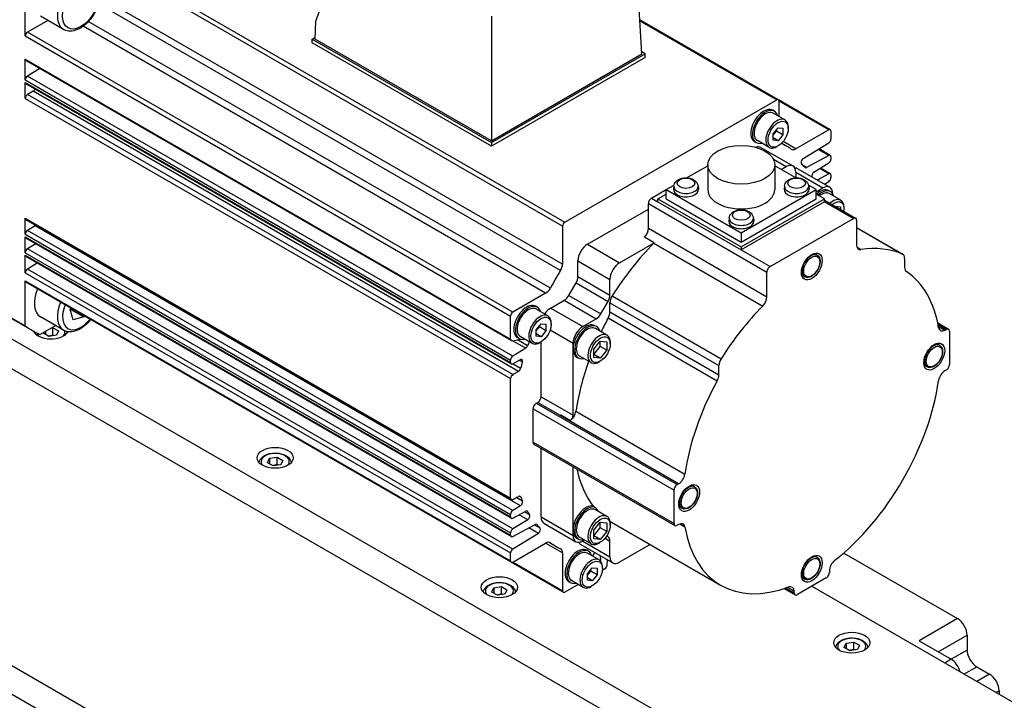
# Model space of a CAD drawing. Extents: x 47048 to 48733, y -1583 to -395.
# Tile 13 of 22: x 48180 to 48289, y -623 to -548. Entities that reach past the tile are written whole.
import ezdxf

# ---------------------------------------------------------------- set-up
doc = ezdxf.new("R2010")
doc.units = 0
doc.header["$LTSCALE"] = 25.4
doc.layers.get('0').update_dxf_attribs({"linetype": 'CONTINUOUS'})

msp = doc.modelspace()

# ---------------------------------------------------------------- linework, layer by layer
for p, q in [((48249.1330069, -551.8827424), (48248.3292011, -538.5933015)), ((48240.3658666, -570.9048404), (48186.8025279, -539.9800324)), ((48187.0485392, -539.5539283), (48240.6118779, -570.4787363)), ((48213.1298236, -548.2559423), (48215.0827859, -543.045916)), ((48181.0739789, -549.9021703), (48181.0739792, -544.9033734)), ((48240.1377242, -575.8128905), (48189.1478311, -546.373862)), ((48240.3658666, -575.0826534), (48189.3140274, -545.6078604)), ((48183.5525282, -548.1871098), (48181.3199902, -549.4760662)), ((48185.2972332, -549.1944157), (48182.7516487, -547.7247218)), ((48239.0197538, -577.749272), (48188.0298606, -548.3102434)), ((48213.0705611, -550.2497493), (48213.1298236, -548.2559423)), ((48232.5159975, -547.7230588), (48232.5159975, -561.4765773)), ((48264.1920526, -556.9479181), (48248.9055555, -548.1222548)), ((48248.91293, -548.2441779), (48264.0180964, -556.9651497)), ((48234.8833289, -580.4008742), (48181.3199902, -549.4760662)), ((48238.5014211, -578.3119677), (48187.4495818, -548.8371745)), ((48181.0739789, -549.9021703), (48234.6373176, -580.8269783)), ((48212.7170077, -550.2497493), (48213.0767342, -550.042061)), ((48212.7170077, -550.6579976), (48212.7170077, -550.2497493)), ((48212.7170077, -550.2497493), (48232.5159975, -561.6807014)), ((48232.5159975, -562.0889497), (48212.7170077, -550.6579976)), ((48232.5159975, -561.4765773), (48213.0705611, -550.2497493)), ((48232.5159975, -561.6807014), (48249.4865603, -551.8827424)), ((48232.5159975, -561.4765773), (48249.1330069, -551.8827424)), ((48249.4865603, -551.8827424), (48249.1202138, -551.6712322)), ((48249.4865603, -552.2909907), (48249.4865603, -551.8827424)), ((48181.0739789, -552.4627939), (48234.6373176, -583.3876019)), ((48181.0739789, -554.7621844), (48181.0739789, -552.4627939)), ((48234.7093726, -583.5468683), (48181.146034, -552.6220603)), ((48249.4865603, -552.2909907), (48232.5159975, -562.0889497)), ((48182.6701001, -553.5019803), (48181.3114046, -554.3412103)), ((48181.0739789, -554.7621844), (48234.6373176, -585.6869924)), ((48181.0739789, -556.8009982), (48181.0739789, -555.025166)), ((48181.0739789, -555.025166), (48234.6373176, -585.949974)), ((48234.7093726, -586.1092404), (48181.146034, -555.1844324)), ((48234.8747432, -585.2660183), (48181.3114046, -554.3412103)), ((48181.9420433, -556.0157516), (48181.3199902, -556.3748941)), ((48234.8833289, -587.2997021), (48181.3199902, -556.3748941)), ((48235.505382, -586.9405596), (48181.9420433, -556.0157516)), ((48181.0739789, -556.8009982), (48234.6373176, -587.7258062)), ((48240.6118779, -570.4787363), (48264.0180964, -556.9651497)), ((48269.9206016, -560.2552973), (48264.1920526, -556.9479181)), ((48264.2641077, -558.8020857), (48264.2641077, -557.1071844)), ((48269.7466454, -560.272529), (48264.2641077, -557.1071844)), ((48263.7448124, -558.2135954), (48263.5680357, -558.1115333)), ((48264.9102823, -559.1751548), (48263.6198124, -558.4301017)), ((48263.6286959, -560.7147756), (48264.159026, -560.055036)), ((48263.6286959, -560.841088), (48263.9822493, -560.4012616)), ((48263.6286959, -561.4218824), (48263.6286959, -560.7147756)), ((48263.9822493, -560.4012616), (48263.9822493, -560.2749492)), ((48264.6893561, -560.8095099), (48263.9822493, -560.4012616)), ((48264.159026, -560.055036), (48264.6893561, -560.1024031)), ((48264.6893561, -560.1024031), (48264.6893561, -560.8095099)), ((48265.2727192, -560.1191517), (48265.2727192, -559.9762648)), ((48269.7466454, -560.272529), (48266.1285531, -562.3614356)), ((48269.9926567, -560.4145637), (48269.9926567, -561.2765187)), ((48232.5159975, -561.6807014), (48232.5159975, -562.0889497)), ((48261.7448124, -561.677697), (48261.5680357, -561.5756349)), ((48263.1602823, -562.2062438), (48261.8698124, -561.4611906)), ((48264.159026, -561.4692495), (48263.6286959, -561.1630633)), ((48264.159026, -561.4692495), (48263.6286959, -561.4218824)), ((48264.6893561, -560.8095099), (48264.159026, -561.4692495)), ((48265.0634961, -562.0532923), (48264.5397045, -561.7508812)), ((48266.1285531, -562.3614356), (48264.7205388, -561.5485181)), ((48266.9283154, -563.443603), (48269.755231, -561.6974928)), ((48262.2573756, -562.2187806), (48265.7929095, -564.2600221)), ((48264.159026, -562.0481249), (48264.0352823, -562.1195683)), ((48269.755231, -563.0986923), (48268.5827023, -562.4217325)), ((48269.9206016, -563.0862444), (48268.6730139, -562.3659494)), ((48263.641759, -563.5253607), (48265.0429095, -564.3343153)), ((48269.755231, -563.0986923), (48267.2946439, -564.4200946)), ((48268.1002838, -564.9516833), (48269.755231, -563.9294665)), ((48269.9926567, -563.2455108), (48269.9926567, -563.5084924)), ((48254.0611526, -565.5715319), (48256.393162, -564.2251457)), ((48256.393162, -564.1301912), (48256.393162, -566.8654547)), ((48263.793162, -564.1301912), (48263.793162, -566.8654547)), ((48266.1251714, -565.5715319), (48263.793162, -564.2251457)), ((48264.5125794, -564.6405015), (48265.0429095, -564.3343153)), ((48266.1035697, -564.9466877), (48269.1087735, -566.681743)), ((48266.1035697, -564.9466877), (48266.1035697, -565.5590602)), ((48266.3232396, -564.5662083), (48269.8587735, -566.6074497)), ((48267.2946439, -564.4200946), (48266.923705, -564.2059329)), ((48269.755231, -565.1277593), (48268.7524953, -564.5488296)), ((48269.9206016, -565.1153115), (48268.842807, -564.4930465)), ((48269.755231, -565.1277593), (48268.4810576, -565.8120251)), ((48269.26224, -566.263041), (48269.755231, -565.9585336)), ((48269.9926567, -565.2745779), (48269.9926567, -565.5375595)), ((48250.1936671, -567.8044258), (48251.8200127, -566.8654547)), ((48251.8200127, -566.8654547), (48252.6724066, -566.3733249)), ((48251.8200127, -567.8860754), (48251.8200127, -566.8654547)), ((48251.8200127, -566.8654547), (48260.093162, -571.6419597)), ((48252.6554555, -566.4717795), (48252.6184642, -566.8163437)), ((48255.3262055, -566.4717795), (48255.3631968, -566.8163437)), ((48260.093162, -571.6419597), (48268.3663114, -566.8654547)), ((48264.8601186, -566.4717795), (48264.8231272, -566.8163437)), ((48268.3663114, -566.8654547), (48267.5139175, -566.3733249)), ((48267.5308685, -566.4717795), (48267.5678599, -566.8163437)), ((48268.3663114, -567.1104037), (48269.1087735, -566.681743)), ((48268.3663114, -567.8860754), (48268.3663114, -566.8654547)), ((48269.9319968, -567.0929957), (48269.7552201, -566.9909336)), ((48250.1936671, -567.8044258), (48250.9007739, -568.2126741)), ((48250.9007739, -567.8860754), (48251.8200127, -567.3553526)), ((48250.9007739, -568.2126741), (48250.9007739, -567.8860754)), ((48250.9007739, -567.8860754), (48260.093162, -573.1933032)), ((48250.9007739, -568.2126741), (48260.093162, -573.5199018)), ((48251.8200127, -567.8860754), (48260.093162, -572.6625804)), ((48260.093162, -573.1933032), (48269.2855502, -567.8860754)), ((48260.093162, -572.6625804), (48268.3663114, -567.8860754)), ((48269.2855502, -568.2126741), (48260.093162, -573.5199018)), ((48269.2855502, -567.8860754), (48268.3663114, -567.3553526)), ((48269.2855502, -568.2126741), (48269.2855502, -567.8860754)), ((48269.2855502, -568.0435721), (48272.7175307, -570.025027)), ((48269.2855502, -568.2126741), (48272.4675307, -570.0497914)), ((48271.079789, -568.044349), (48269.8069968, -567.309502)), ((48270.1694336, -567.2941154), (48270.1694336, -567.3200426)), ((48243.1225993, -572.9075294), (48249.8401137, -569.0291706)), ((48249.8401137, -571.141099), (48249.8401137, -568.4167982)), ((48249.8401137, -568.4167982), (48262.9215891, -575.9693916)), ((48270.4338877, -568.7065651), (48271.0533171, -568.7618903)), ((48271.0533171, -568.7618903), (48271.0533171, -569.0641928)), ((48271.4422259, -569.0087582), (48271.4422259, -568.8454589)), ((48181.0739789, -570.0305154), (48234.6373176, -600.9553234)), ((48181.0739789, -571.8063476), (48181.0739789, -570.0305154)), ((48234.7093726, -601.1145898), (48181.146034, -570.1897818)), ((48258.757787, -569.9949623), (48258.7207957, -570.3395264)), ((48261.428537, -569.9949623), (48261.4655283, -570.3395264)), ((48263.2751425, -575.3570191), (48272.4675307, -570.0497914)), ((48272.8210841, -570.2539155), (48272.8210841, -572.9782163)), ((48182.1542372, -570.8647783), (48181.3114046, -571.3853735)), ((48234.8747432, -602.3101815), (48181.3114046, -571.3853735)), ((48235.7175759, -601.7895863), (48182.1542372, -570.8647783)), ((48240.3658666, -570.9048404), (48240.3658666, -575.0826534)), ((48249.8401137, -571.141099), (48262.9215891, -578.6936924)), ((48272.8210841, -571.064549), (48277.9172782, -574.0068381)), ((48272.8210841, -571.0675256), (48277.8801117, -573.9883565)), ((48181.0739789, -571.8063476), (48234.6373176, -602.7311556)), ((48181.0739789, -572.0693292), (48234.6373176, -602.9941372)), ((48181.0739789, -573.8354147), (48181.0739789, -572.0693292)), ((48234.7093726, -603.1534036), (48181.146034, -572.2285956)), ((48250.481462, -572.7413709), (48249.4208019, -572.1289985)), ((48260.093162, -571.6419597), (48260.093162, -572.6625804)), ((48182.2238286, -572.8508606), (48181.3114046, -573.4144406)), ((48234.8747432, -604.3392486), (48181.3114046, -573.4144406)), ((48243.1225993, -572.9075294), (48246.6581332, -574.9487708)), ((48246.6581332, -574.9487708), (48250.481462, -572.7413709)), ((48250.4436938, -572.7811177), (48262.4645091, -579.7213386)), ((48260.093162, -573.1933032), (48260.093162, -573.5199018)), ((48260.093162, -573.5199018), (48263.2751425, -575.3570191)), ((48272.8667631, -573.2405495), (48273.2781641, -573.4780719)), ((48181.0739789, -573.8354147), (48234.6373176, -604.7602227)), ((48181.0739789, -574.0983963), (48234.6373176, -605.0232043)), ((48181.0739789, -576.0673884), (48181.0739789, -574.0983963)), ((48234.7093726, -605.1824707), (48181.146034, -574.2576627)), ((48242.0619391, -576.4803441), (48242.0619391, -574.7446467)), ((48242.0619391, -574.7446467), (48245.597473, -576.7858882)), ((48268.4704483, -574.1152032), (48268.1258239, -573.9162342)), ((48278.1243849, -574.4646152), (48278.1243849, -575.4768446)), ((48182.3936216, -574.9779577), (48181.3114046, -575.6464143)), ((48234.8747432, -606.5712223), (48181.3114046, -575.6464143)), ((48181.0739789, -576.0673884), (48234.6373176, -606.9921964)), ((48181.0739789, -576.9293434), (48234.6373176, -607.8541514)), ((48181.0739792, -581.9281399), (48181.0739789, -576.9293434)), ((48242.0619391, -576.4803441), (48245.597473, -578.5215855)), ((48245.597473, -578.5215855), (48245.597473, -576.7858882)), ((48262.9215891, -578.6936924), (48262.9215891, -575.9693916)), ((48267.0954483, -576.496773), (48266.7508239, -576.2978041)), ((48234.7093726, -608.0134178), (48181.146034, -577.0886098)), ((48241.0598933, -578.5541423), (48241.8548323, -577.1772675)), ((48241.8548323, -577.1772675), (48245.3903662, -579.2185089)), ((48238.5014211, -578.3119677), (48234.8833289, -580.4008742)), ((48239.0567353, -579.9498124), (48240.5598933, -579.0819637)), ((48240.5598933, -579.0819637), (48244.0954272, -581.1232052)), ((48241.0598933, -578.5541423), (48244.5954272, -580.5953837)), ((48245.8417463, -578.6052735), (48257.8625615, -585.5454945)), ((48177.5384453, -579.8868984), (48181.0739792, -581.9281399)), ((48186.0197363, -580.0692822), (48186.091442, -579.9438424)), ((48186.345521, -581.2444533), (48186.0197363, -580.0692822)), ((48186.116647, -580.0994474), (48187.5308605, -580.915944)), ((48237.5818615, -579.8507548), (48237.4050848, -579.7486927)), ((48238.7473314, -580.8123142), (48237.4568615, -580.0672611)), ((48239.0567353, -579.9498124), (48242.5922692, -581.9910539)), ((48244.5954272, -580.5953837), (48245.3903662, -579.2185089)), ((48245.597473, -580.3758241), (48245.597473, -579.3635947)), ((48245.597473, -579.3635947), (48257.6182883, -586.3038156)), ((48178.3411148, -580.3966653), (48181.8766487, -582.4379068)), ((48185.2972332, -582.3920561), (48182.7516487, -580.9223623)), ((48187.5308605, -580.915944), (48186.345521, -581.2444533)), ((48187.5914835, -580.8098918), (48187.5308605, -580.915944)), ((48234.6373176, -583.3876019), (48234.6373176, -580.8269783)), ((48242.5922692, -581.9910539), (48244.0954272, -581.1232052)), ((48245.4091903, -581.0392922), (48257.4300056, -587.9795131)), ((48245.597473, -580.3758241), (48257.6182883, -587.316045)), ((48307.9996464, -657.5169876), (48177.1848919, -581.9910539)), ((48184.4293183, -581.8909653), (48182.7194546, -582.8781555)), ((48183.9971407, -582.1404831), (48184.1265502, -582.1204634)), ((48184.1265502, -582.93696), (48184.1265502, -582.1204634)), ((48184.1265502, -582.1204634), (48184.7389226, -582.4740168)), ((48237.465745, -582.351935), (48237.9960751, -581.6921954)), ((48237.465745, -582.4782474), (48237.8192984, -582.038421)), ((48237.465745, -583.0590418), (48237.465745, -582.351935)), ((48237.8192984, -582.038421), (48237.8192984, -581.9121086)), ((48238.5264052, -582.4466693), (48237.8192984, -582.038421)), ((48237.9960751, -581.6921954), (48238.5264052, -581.7395625)), ((48238.5264052, -582.4466693), (48237.9960751, -583.1064089)), ((48238.5264052, -581.7395625), (48238.5264052, -582.4466693)), ((48239.0027546, -582.3681364), (48241.531609, -583.8281712)), ((48239.1097683, -581.7563111), (48239.1097683, -581.6134242)), ((48244.1225993, -581.9940583), (48243.9458226, -581.8919962)), ((48245.2703915, -582.9454116), (48243.9975993, -582.2105646)), ((48281.773859, -581.581549), (48282.970579, -582.2724757)), ((48281.8131457, -581.7733332), (48282.720579, -582.2972401)), ((48281.8498129, -581.9663792), (48282.5717299, -582.3831782)), ((48282.5717299, -582.3831782), (48282.720579, -582.2972401)), ((48183.06589, -582.7328358), (48183.1005652, -582.6581212)), ((48183.6782625, -583.0863892), (48183.06589, -582.7328358)), ((48183.2900339, -582.5487314), (48183.2900339, -582.8622453)), ((48184.5147788, -582.9569797), (48183.6782625, -583.0863892)), ((48184.7389226, -582.4740168), (48184.5147788, -582.9569797)), ((48234.7991881, -583.5610839), (48235.8273462, -583.3995873)), ((48235.5818615, -583.3148564), (48235.4050848, -583.2127943)), ((48236.513498, -584.1058168), (48235.4051384, -583.465905)), ((48236.9973314, -583.8434032), (48235.7068615, -583.09835)), ((48237.9960751, -583.1064089), (48237.465745, -582.8002227)), ((48237.9960751, -583.1064089), (48237.465745, -583.0590418)), ((48283.0741324, -582.5013642), (48283.0741324, -586.1755988)), ((48236.3021962, -584.3843187), (48234.859817, -583.5515607)), ((48236.3021962, -584.3843187), (48234.8747432, -585.2660183)), ((48237.9960751, -583.6852843), (48237.8723314, -583.7567277)), ((48237.9960751, -589.7477714), (48237.9960751, -583.6852843)), ((48241.531609, -584.4405436), (48241.531609, -583.8281712)), ((48241.531609, -591.7890128), (48241.531609, -584.4405436)), ((48243.829706, -584.4794494), (48244.5368128, -583.5997966)), ((48243.829706, -585.0771664), (48244.5368128, -584.1975136)), ((48243.829706, -585.4222585), (48243.829706, -584.4794494)), ((48244.5368128, -584.1975136), (48244.5368128, -583.5997966)), ((48244.5368128, -583.5997966), (48245.2439196, -583.6629529)), ((48245.2439196, -584.6057619), (48244.5368128, -584.1975136)), ((48245.2439196, -584.6057619), (48244.5368128, -585.4854147)), ((48245.2439196, -583.6629529), (48245.2439196, -584.6057619)), ((48245.6328283, -583.9098208), (48245.6328283, -583.7465215)), ((48281.9938654, -584.0662553), (48281.6492411, -583.8672863)), ((48177.1848919, -585.2570402), (48307.9996464, -660.7829739)), ((48234.6373176, -585.949974), (48234.6373176, -585.6869924)), ((48234.8747432, -586.0967926), (48235.7175759, -585.6441685)), ((48235.9369157, -585.9083342), (48235.5941618, -585.7104452)), ((48242.1225993, -585.4581599), (48241.9458226, -585.3560978)), ((48243.5203915, -585.9765005), (48242.2475993, -585.2416535)), ((48244.5368128, -585.4854147), (48243.829706, -585.0771664)), ((48244.5368128, -585.4854147), (48243.829706, -585.4222585)), ((48235.7361021, -586.6218727), (48234.8483388, -586.1093223)), ((48244.5368128, -585.8081754), (48244.3953915, -585.889825)), ((48257.6182883, -587.316045), (48257.6182883, -586.3038156)), ((48280.6188654, -586.4478251), (48280.2742411, -586.2488561)), ((48282.720579, -586.7879713), (48282.5717299, -586.8739094)), ((48234.6373176, -600.9553234), (48234.6373176, -587.7258062)), ((48235.505382, -586.9405596), (48234.8833289, -587.2997021)), ((48237.9960751, -589.7477714), (48241.531609, -591.7890128)), ((48237.1121916, -594.7488129), (48237.1121916, -591.0745783)), ((48237.1121916, -591.0745783), (48252.6685408, -600.0560407)), ((48237.465745, -590.4622059), (48237.6425217, -590.3601438)), ((48237.465745, -590.4622059), (48253.0220942, -599.4436683)), ((48237.6425217, -590.3601438), (48240.1168645, -591.7887063)), ((48253.1709433, -599.3577302), (48240.0894679, -591.8051368)), ((48240.1842986, -591.7430103), (48241.2449587, -592.3553828)), ((48241.8460047, -591.3441883), (48253.8668199, -598.2844093)), ((48237.1121916, -594.7488129), (48252.6685408, -603.7302753)), ((48237.215745, -594.9777015), (48252.7720942, -603.9591639)), ((48237.9960751, -603.0158408), (48237.9960751, -595.4282253)), ((48207.8146274, -597.021526), (48208.0387712, -596.5385631)), ((48208.0387712, -596.5385631), (48208.8752875, -596.4091535)), ((48208.0387712, -596.5385631), (48208.0387712, -597.1509355)), ((48208.8752875, -597.2256501), (48208.8752875, -596.4091535)), ((48208.8752875, -596.4091535), (48209.48766, -596.7627069)), ((48208.4269998, -597.3750794), (48207.8146274, -597.021526)), ((48209.2635161, -597.2456699), (48208.4269998, -597.3750794)), ((48209.48766, -596.7627069), (48209.2635161, -597.2456699)), ((48241.531609, -604.4447098), (48241.531609, -597.4694667)), ((48253.0220942, -599.4436683), (48253.1709433, -599.3577302)), ((48254.9470311, -599.6817524), (48254.6024067, -599.4827834)), ((48234.8833289, -601.0973581), (48235.505382, -600.7382156)), ((48235.9369224, -601.2721641), (48235.2587392, -600.8806148)), ((48235.7361021, -600.7904899), (48235.5907624, -600.706578)), ((48252.6685408, -603.7302753), (48252.6685408, -600.0560407)), ((48235.7175759, -601.7895863), (48234.8747432, -602.3101815)), ((48243.7606427, -601.8230766), (48243.9374194, -601.9251387)), ((48253.5720311, -602.0633222), (48253.2274067, -601.8643533)), ((48234.6373176, -602.9941372), (48234.6373176, -602.7311556)), ((48234.8747432, -603.1409558), (48236.3021962, -602.3743747)), ((48236.5296905, -603.3170318), (48235.5741545, -602.7653529)), ((48236.7379008, -602.7786565), (48236.1651442, -602.4479753)), ((48236.5135118, -602.4089101), (48236.4039056, -602.345629)), ((48237.9960751, -603.0158408), (48241.531609, -605.0570823)), ((48245.2703915, -602.9495778), (48243.9975993, -602.2147309)), ((48236.5296905, -603.3170318), (48234.8747432, -604.3392486)), ((48234.8747432, -605.1700229), (48237.3353304, -603.8486205)), ((48237.8937661, -604.2660105), (48237.2501017, -603.8943907)), ((48237.5324658, -603.8629214), (48237.4616535, -603.8220379)), ((48238.3067353, -603.7025065), (48241.8422692, -605.7437479)), ((48243.829706, -604.4836157), (48244.5368128, -603.6039629)), ((48244.5368128, -604.2016798), (48244.5368128, -603.6039629)), ((48244.5368128, -603.6039629), (48245.2439196, -603.6671191)), ((48245.2439196, -603.6671191), (48245.2439196, -604.6099281)), ((48245.6328283, -603.9139871), (48245.6328283, -603.7506877)), ((48245.7880213, -603.6043601), (48257.8088366, -610.544581)), ((48253.1709433, -603.8484614), (48253.0220942, -603.9343995)), ((48253.2964652, -603.7889588), (48253.8668199, -604.1182532)), ((48234.6373176, -605.0232043), (48234.6373176, -604.7602227)), ((48237.7016588, -604.8251121), (48234.8747432, -606.5712223)), ((48237.7016588, -604.8251121), (48236.6488559, -604.217276)), ((48241.531609, -605.0570823), (48241.531609, -604.4447098)), ((48243.5203915, -605.9806667), (48242.2475993, -605.2458198)), ((48243.829706, -605.0813327), (48244.5368128, -604.2016798)), ((48243.829706, -605.4264247), (48243.829706, -604.4836157)), ((48244.5368128, -605.4895809), (48243.829706, -605.0813327)), ((48245.2439196, -604.6099281), (48244.5368128, -604.2016798)), ((48245.2439196, -604.6099281), (48244.5368128, -605.4895809)), ((48245.3903662, -605.2110355), (48245.234002, -605.1207585)), ((48234.8833289, -607.9961861), (48238.5014211, -605.9072795)), ((48240.3658666, -606.9837176), (48238.5014211, -605.9072795)), ((48239.5664782, -606.2154228), (48238.8738942, -605.8155592)), ((48239.0197541, -605.8714563), (48238.9761679, -605.8462918)), ((48242.1225993, -605.4623261), (48241.9458226, -605.3602641)), ((48242.3725993, -606.0499342), (48245.9081332, -608.0911756)), ((48242.7868128, -605.5571349), (48242.5922692, -605.6694547)), ((48242.5922692, -605.6694547), (48245.597473, -607.4045099)), ((48244.5368128, -605.4895809), (48243.829706, -605.4264247)), ((48244.5368128, -605.8123416), (48244.3953915, -605.8939913)), ((48245.059033, -605.3579441), (48245.597473, -605.6688126)), ((48245.597473, -607.4045099), (48245.597473, -605.6688126)), ((48250.0444336, -606.0618009), (48246.6581332, -608.0168824)), ((48234.6373176, -607.8541514), (48234.6373176, -606.9921964)), ((48240.3658666, -606.9837176), (48240.3658666, -611.1615307)), ((48243.2387158, -606.7951419), (48243.0619391, -606.6930799)), ((48244.4041857, -607.7567014), (48243.1137158, -607.0116483)), ((48243.6896325, -607.3441539), (48243.7003719, -607.3038825)), ((48244.530417, -607.2957508), (48244.5481927, -607.873264)), ((48268.4704483, -607.4895009), (48268.1258239, -607.290532)), ((48271.4034876, -606.9943085), (48283.9580159, -614.2426688)), ((48240.4379216, -611.320797), (48234.7093726, -608.0134178)), ((48240.3658666, -611.1615307), (48234.8833289, -607.9961861)), ((48245.2943838, -608.3259638), (48245.3115994, -607.7467667)), ((48243.1225993, -609.2963221), (48243.6529294, -608.6365825)), ((48243.1225993, -609.4226346), (48243.4761527, -608.9828082)), ((48243.1225993, -610.0034289), (48243.1225993, -609.2963221)), ((48243.4761527, -608.9828082), (48243.4761527, -608.8564957)), ((48244.1832594, -609.3910565), (48243.4761527, -608.9828082)), ((48243.6529294, -608.6365825), (48244.1832594, -608.6839497)), ((48244.1832594, -609.3910565), (48243.6529294, -610.0507961)), ((48244.1832594, -608.6839497), (48244.1832594, -609.3910565)), ((48244.7666225, -608.7006983), (48244.7666225, -608.5578114)), ((48245.0485223, -608.7420675), (48244.8207736, -608.8735583)), ((48269.8158803, -608.967689), (48269.8158803, -609.1395652)), ((48232.7875086, -610.8272532), (48233.6240249, -610.6978437)), ((48233.6240249, -611.5143403), (48233.6240249, -610.6978437)), ((48233.6240249, -610.6978437), (48234.2363973, -611.0513971)), ((48242.079706, -610.4561144), (48240.6118779, -611.3035653)), ((48241.2387158, -610.2592435), (48241.0619391, -610.1571815)), ((48242.6541857, -610.7877903), (48241.3637158, -610.0427372)), ((48243.6529294, -610.0507961), (48243.1225993, -609.7446099)), ((48243.6529294, -610.0507961), (48243.1225993, -610.0034289)), ((48243.6529294, -610.6296714), (48243.5291857, -610.7011149)), ((48269.4623269, -609.7519376), (48266.2803463, -611.5890549)), ((48267.0954483, -609.8710708), (48266.7508239, -609.6721018)), ((48267.8713366, -610.6704963), (48324.2984577, -643.2487098)), ((48232.5633647, -611.3102161), (48232.7875086, -610.8272532)), ((48233.1757372, -611.6637695), (48232.5633647, -611.3102161)), ((48232.7875086, -610.8272532), (48232.7875086, -611.4396257)), ((48234.0122535, -611.53436), (48233.1757372, -611.6637695)), ((48234.2363973, -611.0513971), (48234.0122535, -611.53436)), ((48264.8336263, -610.9228927), (48266.0303463, -611.6138193)), ((48265.0193596, -610.8610239), (48265.926793, -611.3849308)), ((48265.926793, -611.2130546), (48265.204876, -610.7962557)), ((48265.926793, -611.3849308), (48265.926793, -611.2130546)), ((48171.1220763, -614.5375663), (48306.5939764, -692.7523043)), ((48283.9580159, -614.2426688), (48279.7153752, -616.6921585)), ((48281.8366955, -617.9169034), (48285.018676, -616.0797861)), ((48285.018676, -616.0797861), (48285.018676, -617.7127793)), ((48271.4542377, -617.4339405), (48271.6783816, -616.9509776)), ((48271.6783816, -616.9509776), (48272.5148979, -616.8215681)), ((48271.6783816, -616.9509776), (48271.6783816, -617.56335)), ((48272.5148979, -617.6380647), (48272.5148979, -616.8215681)), ((48272.5148979, -616.8215681), (48273.1272703, -617.1751215)), ((48273.1272703, -617.1751215), (48272.9031264, -617.6580844)), ((48279.7153752, -616.6921585), (48283.2509091, -618.7334)), ((48272.0666101, -617.7874939), (48271.4542377, -617.4339405)), ((48272.9031264, -617.6580844), (48272.0666101, -617.7874939)), ((48285.018676, -617.7127793), (48283.2509091, -618.7334)), ((48283.2509091, -618.7334), (48282.5438023, -619.1416483)), ((48284.6651227, -620.3663932), (48286.0793362, -619.5498966)), ((48286.0793362, -619.5498966), (48287.4935498, -620.3663932)), ((48287.4935498, -620.3663932), (48286.0793362, -621.1828897)), ((48177.1848919, -621.1828897), (48307.9996464, -696.7088235)), ((48288.2006566, -622.4076346), (48288.55421, -622.2035105)), ((48288.55421, -622.2035105), (48288.55421, -622.6117588))]:
    msp.add_line(p, q)
for centre, major_axis, start_param, end_param in [((48186.9222332, -546.3798331), (1.625, 2.8145826), 0, 3.1415926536), ((48181.3199902, -549.7601356), (-0.1739563, -0.3013011), 3.9269908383, 5.4977871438), ((48181.3199902, -552.3207592), (-0.1739563, -0.3013011), 5.4977871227, 6.2831853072), ((48181.3199902, -554.6201497), (-0.1739563, -0.3013011), 3.9618974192, 5.4977871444), ((48181.3199902, -554.8831313), (-0.1739563, -0.3013011), 5.4977871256, 6.2831853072), ((48181.3199902, -556.6589635), (-0.1739563, -0.3013011), 3.926990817, 5.4977871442), ((48181.9420433, -555.7316822), (-0.1739563, -0.3013011), 0.7853981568, 1.7908044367), ((48264.0180964, -557.2492191), (0.1739563, 0.3013011), 5.4977871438, 7.0685834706), ((48262.5680357, -559.8435841), (-1, -1.7320508), 3.1415926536, 6.2831853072), ((48262.7448124, -559.9456462), (-1, -1.7320508), 2.6362321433, 6.7885458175), ((48262.7448124, -559.9456462), (-0.875, -1.5155445), 3.1415926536, 6.2831853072), ((48264.0352823, -560.6906993), (-0.875, -1.5155445), 2.3561944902, 7.0685834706), ((48269.7466454, -560.5565984), (0.1739563, 0.3013011), 5.4977871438, 7.0685834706), ((48252.3149871, -584.1343575), (12.7485089, 22.0810652), 6.2393241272, 6.3246937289), ((48269.7466454, -561.4185534), (0.1739563, 0.3013011), 3.9618973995, 5.4977871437), ((48261.5073756, -563.5178187), (0.75, 1.2990381), 0, 0.6083099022), ((48266.1285531, -561.5498087), (-0.4970179, -0.8608602), 6.2393244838, 7.0685834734), ((48266.9369011, -563.7225424), (-0.1739563, -0.3013011), 3.9618973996, 6.1144940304), ((48269.7466454, -563.3875455), (0.1739563, 0.3013011), 5.4977871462, 7.0336768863), ((48269.7466454, -563.6505271), (0.1739563, 0.3013011), 3.9618973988, 5.4977871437), ((48265.0429095, -565.5590602), (0.75, 1.2990381), 5.4977871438, 7.0685834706), ((48265.5732396, -565.8652464), (0.75, 1.2990381), 0, 0.3613671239), ((48252.3149871, -584.1343575), (12.5, 21.6506351), 6.0782193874, 6.1144940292), ((48267.3032295, -564.1312413), (-0.1739563, -0.3013011), 6.0782193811, 7.0336768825), ((48268.1088694, -565.2306227), (0.1739563, 0.3013011), 0.8203047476, 2.7197645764), ((48269.7466454, -565.4166126), (0.1739563, 0.3013011), 5.4977871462, 7.0336768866), ((48269.7466454, -565.6795942), (0.1739563, 0.3013011), 3.9618973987, 5.4977871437), ((48253.9908305, -566.8654547), (1.375, 0), 3.079689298, 6.3450886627), ((48253.9908305, -566.5195668), (1.3379377, 0), 3.079689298, 6.3450886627), ((48260.093162, -566.8654547), (3.7, 0), 3.1415926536, 6.2831853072), ((48266.1954935, -566.8654547), (1.375, 0), 3.079689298, 6.3450886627), ((48266.1954935, -566.5195668), (1.3379377, 0), 3.079689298, 6.3450886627), ((48268.7552201, -568.7229844), (1, 1.7320508), 0, 1.0529905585), ((48268.9319968, -568.8250465), (1, 1.7320508), 5.7778247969, 7.3361758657), ((48268.9319968, -568.8250465), (0.875, 1.5155445), 0, 0.9695321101), ((48269.1087735, -567.9064878), (0.75, 1.2990381), 5.4977871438, 7.0685834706), ((48250.1936671, -568.2126741), (0.25, 0.4330127), 0.7853981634, 2.3561944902), ((48270.204789, -569.5598934), (0.875, 1.5155445), 5.4977871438, 7.3444770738), ((48270.3462103, -569.6415431), (0.775, 1.3423394), 5.2955671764, 7.2708034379), ((48181.3199902, -569.8884807), (-0.1739563, -0.3013011), 5.4977871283, 6.2831853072), ((48240.6118779, -570.7628057), (-0.1739563, -0.3013011), 3.9269908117, 5.4977871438), ((48260.093162, -570.3886374), (1.375, 0), 3.079689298, 6.3450886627), ((48260.093162, -570.0427495), (1.3379377, 0), 3.079689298, 6.3450886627), ((48272.4675307, -570.4580397), (0.25, 0.4330127), 5.4977871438, 7.0685834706), ((48181.3199902, -571.6643129), (-0.1739563, -0.3013011), 3.9618974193, 5.4977871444), ((48182.1456515, -570.5858389), (-0.1739563, -0.3013011), 0.8203047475, 1.1032177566), ((48249.1330069, -571.5493473), (0.5, 0.8660254), 4.3461619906, 5.4977871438), ((48181.3199902, -571.9272945), (-0.1739563, -0.3013011), 5.4977871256, 6.2831853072), ((48181.3199902, -573.69338), (-0.1739563, -0.3013011), 3.9618974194, 5.4977871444), ((48243.1225993, -574.1322743), (0.75, 1.2990381), 0.7853981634, 2.3561944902), ((48255.8505213, -586.1755988), (10.8125, 18.7277994), 1.146805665, 1.4989793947), ((48250.1936671, -572.1617197), (0.5, 0.8660254), 4.2883983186, 4.3461619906), ((48273.5281909, -572.569968), (-0.5, -0.8660254), 5.4977871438, 6.7071759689), ((48267.8713366, -593.1158198), (10.8125, 18.7277994), 0.0718169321, 0.4239906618), ((48181.3199902, -573.9563616), (-0.1739563, -0.3013011), 5.4977871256, 6.2831853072), ((48267.7829483, -575.3059881), (-0.6875, -1.1907849), 3.1415926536, 6.2831853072), ((48277.4172782, -574.8728635), (0.5, 0.8660254), 5.4977871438, 6.3550022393), ((48181.3199902, -575.9253537), (-0.1739563, -0.3013011), 3.96189742, 5.4977871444), ((48252.3149871, -584.1343575), (-12.7485089, -22.0810652), 4.6685278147, 4.7562501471), ((48239.6629771, -575.4884668), (-0.4970179, -0.8608602), 1.5269351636, 2.3561944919), ((48246.6581332, -576.1735157), (0.75, 1.2990381), 0.7853981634, 2.3561944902), ((48263.2751425, -575.7652674), (0.25, 0.4330127), 0.7853981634, 2.3561944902), ((48278.8314917, -575.0685963), (-0.5, -0.8660254), 5.4977871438, 6.2447910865), ((48267.8713366, -593.1158198), (10.0625, 17.4287613), 5.6762477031, 6.2447910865), ((48181.3199902, -576.7873087), (-0.1739563, -0.3013011), 5.4977871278, 6.2831853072), ((48241.3548323, -576.8885924), (0.5, 0.8660254), 4.7123889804, 5.4977871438), ((48184.3766487, -578.1077797), (-1.625, -2.8145826), 4.939783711, 6.2831853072), ((48238.5014211, -577.5003408), (-0.4970179, -0.8608602), 0.7853981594, 1.6146574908), ((48240.5598933, -578.2654671), (0.5, 0.8660254), 3.926990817, 4.7123889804), ((48244.8903662, -578.9298338), (0.5, 0.8660254), 4.7123889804, 5.4977871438), ((48246.3045798, -578.9553464), (0.5, 0.8660254), 1.4989793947, 2.3561944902), ((48262.2144824, -579.1019406), (0.5, 0.8660254), 4.2883983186, 5.4977871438), ((48186.9222332, -579.5774736), (-1.625, -2.8145826), 4.939783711, 6.2831853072), ((48187.2050759, -579.7407729), (-1.425, -2.4681724), 4.972389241, 7.5939813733), ((48236.4050848, -581.4807435), (-1, -1.7320508), 3.1415926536, 6.2831853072), ((48236.5818615, -581.5828056), (-1, -1.7320508), 2.6362321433, 6.7885458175), ((48236.5818615, -581.5828056), (-0.875, -1.5155445), 3.1415926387, 6.2831853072), ((48239.0567353, -581.1745573), (0.75, 1.2990381), 0.7853981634, 1.464590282), ((48267.8713366, -593.1158198), (10.8125, 18.7277994), 1.146805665, 1.4989793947), ((48234.8833289, -580.6849436), (-0.1739563, -0.3013011), 3.9269908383, 5.4977871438), ((48237.8723314, -582.3278587), (-0.875, -1.5155445), 2.3561944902, 7.0685834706), ((48244.0954272, -580.3067086), (0.5, 0.8660254), 3.926990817, 4.7123889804), ((48255.8505213, -586.1755988), (10.0625, 17.4287613), 1.609190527, 1.6949731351), ((48244.8903662, -580.7840724), (0.5, 0.8660254), 4.750783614, 5.4977871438), ((48198.7516487, -553.2095494), (-16.875, -29.2283574), 6.2344111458, 6.3319594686), ((48242.9458226, -583.624047), (1, 1.7320508), 0, 2.3561944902), ((48242.5922692, -583.2157987), (0.75, 1.2990381), 0.7853981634, 2.3561944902), ((48243.1225993, -583.7261091), (-1, -1.7320508), 2.6362321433, 6.7885458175), ((48243.1225993, -583.7261091), (-0.875, -1.5155445), 3.1415926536, 6.2831853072), ((48282.5717299, -581.5666816), (-0.5, -0.8660254), 5.6762477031, 7.0685834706), ((48282.720579, -582.7054884), (0.25, 0.4330127), 5.4977871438, 7.0685834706), ((48183.9024063, -582.195178), (2, 0), 3.4003463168, 5.9585642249), ((48183.9024063, -582.6034263), (-1.55, 0), 0.1108331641, 0.5243809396), ((48183.9024063, -582.6034263), (1.55, 0), 5.7588043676, 6.4437769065), ((48234.8833289, -583.2455672), (-0.1739563, -0.3013011), 5.4977871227, 6.7195176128), ((48244.3953915, -584.460956), (-0.875, -1.5155445), 2.3561944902, 7.0685834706), ((48236.2936106, -584.1053793), (-0.1739563, -0.3013011), 0.8203047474, 1.891169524), ((48252.3149871, -584.1343576), (-12.5, -21.6506351), 5.0131782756, 5.0328889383), ((48242.9458226, -583.624047), (-1, -1.7320508), 5.4977871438, 6.2831853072), ((48281.3063654, -585.2570402), (-0.6875, -1.1907849), 3.1415926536, 6.2831853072), ((48234.8833289, -585.5449577), (-0.1739563, -0.3013011), 3.9618974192, 5.4977871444), ((48235.7089902, -585.9330218), (0.1739563, 0.3013011), 5.1119497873, 7.0336768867), ((48258.3253951, -585.8955673), (0.5, 0.8660254), 1.4989793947, 2.3561944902), ((48234.8833289, -585.8079393), (-0.1739563, -0.3013011), 5.4977871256, 7.0336768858), ((48235.505382, -586.6564902), (-0.1739563, -0.3013011), 0.7853981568, 2.0017613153), ((48252.3149871, -584.1343576), (-12.5, -21.6506351), 5.111949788, 5.1433539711), ((48255.8505213, -586.1755988), (10.0625, 17.4287613), 1.8731531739, 2.1777339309), ((48282.720579, -586.379723), (-0.25, -0.4330127), 0.7853981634, 2.3561944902), ((48234.8833289, -587.5837715), (-0.1739563, -0.3013011), 3.926990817, 5.4977871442), ((48256.9111815, -587.7242933), (0.5, 0.8660254), 4.750783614, 5.4977871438), ((48282.5717299, -587.6904059), (-0.5, -0.8660254), 3.926990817, 5.3193265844), ((48267.8713366, -593.1158198), (10.0625, 17.4287613), 1.609190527, 2.1777339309), ((48267.8713366, -593.1158198), (-10.0625, -17.4287613), 0.9638587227, 2.1777339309), ((48237.6425217, -589.9518955), (0.25, 0.4330127), 3.926990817, 5.4977871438), ((48237.465745, -590.8704542), (0.25, 0.4330127), 0.7853981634, 2.3561944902), ((48240.0894679, -590.9886402), (0.5, 0.8660254), 3.926990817, 4.0615069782), ((48241.150128, -591.6010127), (0.5, 0.8660254), 4.0615069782, 5.3193265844), ((48241.1780556, -591.993137), (0.25, 0.4330127), 4.1173693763, 5.4977871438), ((48237.465745, -594.5446888), (-0.25, -0.4330127), 5.4977871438, 6.2831853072), ((48208.6511437, -596.8921165), (-1.55, 0), 2.617211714, 6.8075662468), ((48255.8505213, -586.1755988), (-10.0625, -17.4287613), 5.7129068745, 6.0534069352), ((48253.1709433, -598.5412336), (0.5, 0.8660254), 3.926990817, 5.3193265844), ((48253.0220942, -599.8519166), (0.25, 0.4330127), 0.7853981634, 2.3561944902), ((48254.2595311, -600.8725373), (-0.6875, -1.1907849), 3.1415926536, 6.2831853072), ((48235.505382, -601.0222849), (0.1739563, 0.3013011), 5.8522203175, 7.0685834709), ((48252.3149871, -584.1343575), (-12.5, -21.6506351), 5.8522203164, 5.8836255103), ((48234.8833289, -600.8132887), (-0.1739563, -0.3013011), 5.4977871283, 7.0685834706), ((48235.7089902, -601.5106469), (-0.1739563, -0.3013011), 0.8203047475, 2.7419592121), ((48242.9458226, -603.6282133), (1, 1.7320508), 0.171369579, 2.3561944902), ((48243.1225993, -603.7302753), (-1, -1.7320508), 3.3129622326, 6.7885458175), ((48243.1225993, -603.7302753), (-0.875, -1.5155445), 3.1415926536, 6.2831853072), ((48256.027298, -586.2776609), (-10.0625, -17.4287613), 6.0534069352, 6.1079386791), ((48234.8833289, -602.5891209), (-0.1739563, -0.3013011), 3.9618974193, 5.4977871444), ((48234.8833289, -602.8521025), (-0.1739563, -0.3013011), 5.4977871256, 7.033676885), ((48236.2936106, -602.6632279), (0.1739563, 0.3013011), 5.9626870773, 7.0336768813), ((48252.3149871, -584.1343576), (-12.5, -21.6506351), 5.9626870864, 5.9902458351), ((48236.5211048, -603.0380924), (0.1739563, 0.3013011), 3.9618974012, 5.9900956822), ((48239.0567353, -602.4034684), (-0.75, -1.2990381), 5.4977871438, 6.2831853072), ((48244.3953915, -604.4651222), (-0.875, -1.5155445), 2.3561944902, 7.0685834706), ((48237.3267447, -604.1374738), (0.1739563, 0.3013011), 6.0782184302, 7.0336768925), ((48252.3149871, -584.1343575), (-12.5, -21.6506351), 6.0782194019, 6.1144940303), ((48255.8505213, -586.1755988), (-10.0625, -17.4287613), 6.2654842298, 6.2831853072), ((48253.0220942, -603.5261512), (-0.25, -0.4330127), 5.4977871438, 7.0685834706), ((48253.1709433, -604.664958), (0.5, 0.8660254), 5.6762477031, 7.0685834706), ((48267.8713366, -593.1158198), (-10.0625, -17.4287613), 5.6762477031, 6.8901229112), ((48234.8833289, -604.618188), (-0.1739563, -0.3013011), 3.9618974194, 5.4977871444), ((48234.8833289, -604.8811696), (-0.1739563, -0.3013011), 5.4977871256, 7.0336768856), ((48237.6930732, -604.5461727), (0.1739563, 0.3013011), 3.9618973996, 6.1144940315), ((48242.9458226, -603.6282133), (-1, -1.7320508), 5.4977871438, 6.2831853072), ((48242.5922692, -604.4447098), (-0.75, -1.2990381), 5.4977871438, 7.0685834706), ((48244.8903662, -606.0770609), (0.5, 0.8660254), 5.4977871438, 6.2831853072), ((48238.5014211, -606.7189064), (0.4970179, 0.8608602), 6.2393235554, 7.0685834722), ((48252.3149871, -584.1343576), (-12.7485089, -22.0810652), 6.2393241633, 6.3270464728), ((48243.1225993, -604.7508961), (-0.75, -1.2990381), 5.9218181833, 6.2831853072), ((48234.8833289, -606.8501617), (-0.1739563, -0.3013011), 3.96189742, 5.4977871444), ((48239.6629771, -607.389531), (0.4970179, 0.8608602), 5.4977871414, 6.3270464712), ((48242.0619391, -608.4251307), (-1, -1.7320508), 3.1415926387, 6.2831853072), ((48242.2387158, -608.5271927), (-1, -1.7320508), 2.6362321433, 6.7885458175), ((48242.2387158, -608.5271927), (-0.875, -1.5155445), 3.1415926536, 6.2831853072), ((48243.5291857, -609.2722459), (-0.875, -1.5155445), 2.3561944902, 7.0685834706), ((48243.9315469, -607.267571), (0.1739563, 0.3013011), 0.6591443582, 2.0071286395), ((48246.6581332, -606.7921375), (-0.75, -1.2990381), 5.4977871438, 7.0685834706), ((48267.7829483, -608.6802858), (-0.6875, -1.1907849), 3.1415926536, 6.2831853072), ((48234.8833289, -607.7121167), (-0.1739563, -0.3013011), 5.4977871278, 7.0685834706), ((48245.0485223, -608.4579981), (0.1739563, 0.3013011), 3.9269908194, 5.4628805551), ((48270.522987, -608.5594407), (-0.5, -0.8660254), 4.1054513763, 5.4977871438), ((48244.8207736, -608.5894889), (0.1739563, 0.3013011), 3.6519076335, 3.9269908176), ((48269.4623269, -609.3436893), (-0.25, -0.4330127), 0.7853981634, 2.3561944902), ((48233.399881, -611.1808066), (-1.55, 0), 2.617211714, 6.8075662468), ((48265.2196862, -611.6213029), (0.5, 0.8660254), 5.4977871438, 6.8901229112), ((48240.6118779, -611.019496), (-0.1739563, -0.3013011), 5.4977871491, 7.0685834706), ((48266.2803463, -611.1808066), (-0.25, -0.4330127), 5.4977871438, 7.0685834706), ((48283.9580159, -615.4674137), (-0.75, 1.2990381), 3.926990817, 5.4977871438), ((48272.290754, -617.304531), (-1.55, 0), 2.617211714, 6.8075662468), ((48286.0793362, -618.3251517), (-0.75, 1.2990381), 0.7853981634, 2.3561944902), ((48283.2509091, -619.9581449), (-0.75, 1.2990381), 4.2668277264, 5.4977871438), ((48287.4935498, -621.591138), (-0.75, 1.2990381), 3.926990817, 5.4977871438)]:
    msp.add_ellipse(centre, major_axis=major_axis, ratio=0.5773502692, start_param=start_param, end_param=end_param)
for centre, major_axis in [((48187.2050759, -546.5431324), (1.425, 2.4681724)), ((48264.159026, -560.7621428), (0.7875, 1.36399)), ((48260.093162, -564.1301912), (3.7, 0)), ((48253.9908305, -566.1632233), (0.9798137, 0)), ((48266.1954935, -566.1632233), (0.9798136, 0)), ((48260.093162, -569.686406), (0.9798136, 0)), ((48267.8713366, -575.3570191), (0.8125, 1.4072913)), ((48267.8713366, -575.3570191), (0.625, 1.0825318)), ((48237.9960751, -582.3993021), (0.7875, 1.36399)), ((48244.5368128, -584.5426057), (0.775, 1.3423394)), ((48281.3947538, -585.3080712), (0.8125, 1.4072913)), ((48281.3947538, -585.3080712), (0.625, 1.0825318)), ((48208.6511437, -596.4838682), (-2, 0)), ((48254.3479194, -600.9235683), (0.8125, 1.4072913)), ((48254.3479194, -600.9235683), (0.625, 1.0825318)), ((48244.5368128, -604.5467719), (0.775, 1.3423394)), ((48267.8713366, -608.7313169), (0.8125, 1.4072913)), ((48267.8713366, -608.7313169), (0.625, 1.0825318)), ((48243.6529294, -609.3436893), (0.7875, 1.36399)), ((48233.399881, -610.7725583), (-2, 0)), ((48272.290754, -616.8962827), (-2, 0))]:
    msp.add_ellipse(centre, major_axis=major_axis, ratio=0.5773502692)
for points, knots in [([(48188.5472332, -543.5652505), (48188.7231725, -543.6668292), (48188.8748227, -543.808706), (48189.122617, -544.1599187), (48189.2132516, -544.3732782), (48189.3325003, -544.8678913), (48189.350497, -545.1553159), (48189.3058817, -545.7656084), (48189.239635, -546.0897001), (48189.0322563, -546.7328844), (48188.8916384, -547.0518607), (48188.5512628, -547.6557461), (48188.3518993, -547.9407034), (48187.9108349, -548.45195), (48187.6691, -548.6779535), (48187.1603308, -549.0476651), (48186.8930867, -549.1909529), (48186.3595254, -549.3660807), (48186.0920459, -549.4012746), (48185.6447132, -549.3480387), (48185.4610754, -549.28901), (48185.2972332, -549.1944157)], [1.0546414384, 1.0546414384, 1.0546414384, 1.0546414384, 1.315292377, 1.315292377, 1.600360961, 1.600360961, 1.9279464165, 1.9279464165, 2.2690813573, 2.2690813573, 2.6075266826, 2.6075266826, 2.9441309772, 2.9441309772, 3.2822276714, 3.2822276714, 3.6233283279, 3.6233283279, 3.9535048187, 3.9535048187, 4.196234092, 4.196234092, 4.196234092, 4.196234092]), ([(48252.6554555, -566.4717795), (48252.6654581, -566.3786087), (48252.6924619, -566.2888988), (48252.7747603, -566.117701), (48252.832776, -566.0388734), (48252.9802915, -565.8860687), (48253.0740712, -565.8187481), (48253.2956602, -565.6975539), (48253.4269457, -565.6502732), (48253.7031634, -565.5858905), (48253.8484941, -565.5700448), (48254.1374493, -565.570489), (48254.2809813, -565.5864014), (48254.5597552, -565.6515171), (48254.694986, -565.7008162), (48254.9417227, -565.8391763), (48255.0551465, -565.9270476), (48255.2175009, -566.1330952), (48255.2748633, -566.2394447), (48255.3151431, -566.395593), (48255.3220889, -566.4334352), (48255.3262055, -566.4717795)], [5.5596904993, 5.5596904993, 5.5596904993, 5.5596904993, 5.7685173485, 5.7685173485, 6.0062678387, 6.0062678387, 6.3102343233, 6.3102343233, 6.6848757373, 6.6848757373, 7.0712463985, 7.0712463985, 7.453023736, 7.453023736, 7.8394058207, 7.8394058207, 8.2124410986, 8.2124410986, 8.4915340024, 8.4915340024, 8.5774764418, 8.5774764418, 8.5774764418, 8.5774764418]), ([(48264.8601186, -566.4717795), (48264.8701211, -566.3786087), (48264.8971249, -566.2888988), (48264.9794233, -566.117701), (48265.037439, -566.0388734), (48265.1849545, -565.8860687), (48265.2787342, -565.8187481), (48265.5003232, -565.6975539), (48265.6316087, -565.6502732), (48265.9078264, -565.5858905), (48266.0531572, -565.5700448), (48266.3421123, -565.570489), (48266.4856443, -565.5864014), (48266.7644182, -565.6515171), (48266.8996491, -565.7008162), (48267.1463858, -565.8391763), (48267.2598096, -565.9270476), (48267.422164, -566.1330952), (48267.4795263, -566.2394447), (48267.5198062, -566.395593), (48267.526752, -566.4334352), (48267.5308685, -566.4717795)], [5.5596904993, 5.5596904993, 5.5596904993, 5.5596904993, 5.7685173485, 5.7685173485, 6.0062678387, 6.0062678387, 6.3102343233, 6.3102343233, 6.6848757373, 6.6848757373, 7.0712463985, 7.0712463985, 7.453023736, 7.453023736, 7.8394058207, 7.8394058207, 8.2124410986, 8.2124410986, 8.4915340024, 8.4915340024, 8.5774764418, 8.5774764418, 8.5774764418, 8.5774764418]), ([(48258.757787, -569.9949623), (48258.7677896, -569.9017914), (48258.7947934, -569.8120816), (48258.8770918, -569.6408837), (48258.9351075, -569.5620562), (48259.082623, -569.4092515), (48259.1764027, -569.3419308), (48259.3979917, -569.2207367), (48259.5292772, -569.1734559), (48259.8054949, -569.1090732), (48259.9508257, -569.0932275), (48260.2397808, -569.0936718), (48260.3833128, -569.1095841), (48260.6620867, -569.1746998), (48260.7973176, -569.2239989), (48261.0440542, -569.362359), (48261.157478, -569.4502304), (48261.3198325, -569.656278), (48261.3771948, -569.7626274), (48261.4174746, -569.9187758), (48261.4244205, -569.9566179), (48261.428537, -569.9949623)], [5.5596904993, 5.5596904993, 5.5596904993, 5.5596904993, 5.7685173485, 5.7685173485, 6.0062678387, 6.0062678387, 6.3102343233, 6.3102343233, 6.6848757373, 6.6848757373, 7.0712463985, 7.0712463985, 7.453023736, 7.453023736, 7.8394058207, 7.8394058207, 8.2124410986, 8.2124410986, 8.4915340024, 8.4915340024, 8.5774764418, 8.5774764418, 8.5774764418, 8.5774764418]), ([(48268.4704483, -574.1152032), (48268.5443852, -574.1578907), (48268.6077026, -574.2182852), (48268.7099239, -574.3691025), (48268.7467838, -574.4612441), (48268.7922974, -574.6734937), (48268.7975534, -574.7958351), (48268.7738651, -575.0542492), (48268.7440702, -575.1906128), (48268.6534198, -575.4614071), (48268.5927655, -575.5957892), (48268.4469724, -575.850123), (48268.3619553, -575.9700764), (48268.1749778, -576.1846709), (48268.0730131, -576.279205), (48267.8601855, -576.433125), (48267.7492744, -576.4923444), (48267.5293398, -576.5652398), (48267.4199105, -576.5798097), (48267.2374537, -576.5593091), (48267.1623339, -576.5353895), (48267.0954483, -576.496773)], [0.7853981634, 0.7853981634, 0.7853981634, 0.7853981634, 1.0583959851, 1.0583959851, 1.3539316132, 1.3539316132, 1.6820988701, 1.6820988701, 2.0176258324, 2.0176258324, 2.3508391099, 2.3508391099, 2.68280535, 2.68280535, 3.0159364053, 3.0159364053, 3.3514217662, 3.3514217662, 3.68002839, 3.68002839, 3.926990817, 3.926990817, 3.926990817, 3.926990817]), ([(48188.2831426, -581.2092213), (48188.2339264, -581.2721392), (48188.1834571, -581.3335885), (48187.9108349, -581.6495904), (48187.6691, -581.8755939), (48187.1603308, -582.2453056), (48186.8930867, -582.3885934), (48186.3595254, -582.5637212), (48186.0920459, -582.5989151), (48185.6447132, -582.5456792), (48185.4610754, -582.4866505), (48185.2972332, -582.3920561)], [4.4359908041, 4.4359908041, 4.4359908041, 4.4359908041, 4.514927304, 4.514927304, 4.8530239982, 4.8530239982, 5.1941246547, 5.1941246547, 5.5243011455, 5.5243011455, 5.7670304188, 5.7670304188, 5.7670304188, 5.7670304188]), ([(48281.9938654, -584.0662553), (48282.0678024, -584.1089427), (48282.1311197, -584.1693373), (48282.2333411, -584.3201546), (48282.270201, -584.4122962), (48282.3157146, -584.6245458), (48282.3209706, -584.7468872), (48282.2972823, -585.0053013), (48282.2674873, -585.1416649), (48282.176837, -585.4124592), (48282.1161827, -585.5468412), (48281.9703896, -585.8011751), (48281.8853725, -585.9211285), (48281.698395, -586.135723), (48281.5964303, -586.2302571), (48281.3836027, -586.384177), (48281.2726916, -586.4433965), (48281.052757, -586.5162918), (48280.9433277, -586.5308618), (48280.7608709, -586.5103612), (48280.6857511, -586.4864416), (48280.6188654, -586.4478251)], [0.7853981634, 0.7853981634, 0.7853981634, 0.7853981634, 1.0583959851, 1.0583959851, 1.3539316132, 1.3539316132, 1.6820988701, 1.6820988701, 2.0176258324, 2.0176258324, 2.3508391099, 2.3508391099, 2.68280535, 2.68280535, 3.0159364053, 3.0159364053, 3.3514217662, 3.3514217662, 3.68002839, 3.68002839, 3.926990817, 3.926990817, 3.926990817, 3.926990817]), ([(48206.9012513, -597.0429974), (48206.9030711, -596.9379805), (48206.9284936, -596.8337411), (48207.0248317, -596.6278471), (48207.1007171, -596.5282585), (48207.3009945, -596.3404101), (48207.4308601, -596.2551768), (48207.7284333, -596.1130717), (48207.8974856, -596.0573771), (48208.2533572, -595.9820386), (48208.4399839, -595.9621863), (48208.8131815, -595.9590685), (48208.9996711, -595.9756237), (48209.3563779, -596.0440648), (48209.5264728, -596.0960385), (48209.8346849, -596.2334509), (48209.9726561, -596.3190874), (48210.1966284, -596.5192094), (48210.2843252, -596.6334144), (48210.3777031, -596.8501131), (48210.3993597, -596.9462584), (48210.4010361, -597.0429974)], [0.7954028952, 0.7954028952, 0.7954028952, 0.7954028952, 1.0492433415, 1.0492433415, 1.3371734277, 1.3371734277, 1.6651252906, 1.6651252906, 2.0047401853, 2.0047401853, 2.3417254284, 2.3417254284, 2.6770391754, 2.6770391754, 3.0137607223, 3.0137607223, 3.3533212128, 3.3533212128, 3.683154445, 3.683154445, 3.9169860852, 3.9169860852, 3.9169860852, 3.9169860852]), ([(48254.9470311, -599.6817524), (48255.020968, -599.7244399), (48255.0842854, -599.7848344), (48255.1865068, -599.9356517), (48255.2233666, -600.0277933), (48255.2688802, -600.2400429), (48255.2741362, -600.3623843), (48255.2504479, -600.6207984), (48255.220653, -600.757162), (48255.1300026, -601.0279563), (48255.0693483, -601.1623383), (48254.9235552, -601.4166722), (48254.8385381, -601.5366256), (48254.6515607, -601.7512201), (48254.5495959, -601.8457542), (48254.3367683, -601.9996742), (48254.2258572, -602.0588936), (48254.0059226, -602.1317889), (48253.8964933, -602.1463589), (48253.7140365, -602.1258583), (48253.6389167, -602.1019387), (48253.5720311, -602.0633222)], [0.7853981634, 0.7853981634, 0.7853981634, 0.7853981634, 1.0583959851, 1.0583959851, 1.3539316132, 1.3539316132, 1.6820988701, 1.6820988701, 2.0176258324, 2.0176258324, 2.3508391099, 2.3508391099, 2.68280535, 2.68280535, 3.0159364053, 3.0159364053, 3.3514217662, 3.3514217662, 3.68002839, 3.68002839, 3.926990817, 3.926990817, 3.926990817, 3.926990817]), ([(48268.4704483, -607.4895009), (48268.5443852, -607.5321884), (48268.6077026, -607.592583), (48268.7099239, -607.7434003), (48268.7467838, -607.8355418), (48268.7922974, -608.0477915), (48268.7975534, -608.1701328), (48268.7738651, -608.4285469), (48268.7440702, -608.5649105), (48268.6534198, -608.8357048), (48268.5927655, -608.9700869), (48268.4469724, -609.2244208), (48268.3619553, -609.3443742), (48268.1749778, -609.5589686), (48268.0730131, -609.6535028), (48267.8601855, -609.8074227), (48267.7492744, -609.8666422), (48267.5293398, -609.9395375), (48267.4199105, -609.9541074), (48267.2374537, -609.9336069), (48267.1623339, -609.9096872), (48267.0954483, -609.8710708)], [0.7853981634, 0.7853981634, 0.7853981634, 0.7853981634, 1.0583959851, 1.0583959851, 1.3539316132, 1.3539316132, 1.6820988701, 1.6820988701, 2.0176258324, 2.0176258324, 2.3508391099, 2.3508391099, 2.68280535, 2.68280535, 3.0159364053, 3.0159364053, 3.3514217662, 3.3514217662, 3.68002839, 3.68002839, 3.926990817, 3.926990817, 3.926990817, 3.926990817]), ([(48231.6499886, -611.3316876), (48231.6518085, -611.2266707), (48231.6772309, -611.1224313), (48231.773569, -610.9165373), (48231.8494545, -610.8169486), (48232.0497318, -610.6291002), (48232.1795975, -610.543867), (48232.4771706, -610.4017619), (48232.6462229, -610.3460673), (48233.0020945, -610.2707288), (48233.1887212, -610.2508765), (48233.5619188, -610.2477587), (48233.7484085, -610.2643139), (48234.1051152, -610.3327549), (48234.2752102, -610.3847287), (48234.5834222, -610.5221411), (48234.7213935, -610.6077776), (48234.9453657, -610.8078996), (48235.0330625, -610.9221045), (48235.1264404, -611.1388033), (48235.148097, -611.2349486), (48235.1497734, -611.3316876)], [0.7954028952, 0.7954028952, 0.7954028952, 0.7954028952, 1.0492433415, 1.0492433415, 1.3371734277, 1.3371734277, 1.6651252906, 1.6651252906, 2.0047401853, 2.0047401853, 2.3417254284, 2.3417254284, 2.6770391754, 2.6770391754, 3.0137607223, 3.0137607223, 3.3533212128, 3.3533212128, 3.683154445, 3.683154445, 3.9169860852, 3.9169860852, 3.9169860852, 3.9169860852]), ([(48270.5408616, -617.4554119), (48270.5426815, -617.350395), (48270.5681039, -617.2461556), (48270.664442, -617.0402617), (48270.7403275, -616.940673), (48270.9406048, -616.7528246), (48271.0704704, -616.6675914), (48271.3680436, -616.5254863), (48271.5370959, -616.4697916), (48271.8929675, -616.3944531), (48272.0795942, -616.3746008), (48272.4527918, -616.371483), (48272.6392815, -616.3880383), (48272.9959882, -616.4564793), (48273.1660831, -616.5084531), (48273.4742952, -616.6458654), (48273.6122664, -616.7315019), (48273.8362387, -616.931624), (48273.9239355, -617.0458289), (48274.0173134, -617.2625276), (48274.03897, -617.3586729), (48274.0406464, -617.4554119)], [0.7954028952, 0.7954028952, 0.7954028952, 0.7954028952, 1.0492433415, 1.0492433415, 1.3371734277, 1.3371734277, 1.6651252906, 1.6651252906, 2.0047401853, 2.0047401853, 2.3417254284, 2.3417254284, 2.6770391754, 2.6770391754, 3.0137607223, 3.0137607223, 3.3533212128, 3.3533212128, 3.683154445, 3.683154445, 3.9169860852, 3.9169860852, 3.9169860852, 3.9169860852])]:
    msp.add_open_spline(points, degree=3, knots=knots)
for points, weights in [([(48186.0301962, -580.1070131), (48186.0723819, -580.1030252), (48186.116647, -580.0994474)], [1.01475445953, 1.00776720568, 1]), ([(48186.116647, -580.0994474), (48186.1347931, -580.0382023), (48186.1537003, -579.9797872)], [1, 1.00970239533, 1.01818777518]), ([(48184.1265502, -582.93696), (48183.8671448, -583.0403894), (48183.6415415, -583.0651883)], [1, 1.09062147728, 1.07507328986]), ([(48184.2041711, -583.0050309), (48184.1664985, -582.9733402), (48184.1265502, -582.93696)], [1.03148954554, 1.01779072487, 1]), ([(48208.8752875, -597.2256501), (48208.6158821, -597.3290796), (48208.3902788, -597.3538785)], [1, 1.09062147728, 1.07507328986]), ([(48208.9529084, -597.293721), (48208.9152359, -597.2620304), (48208.8752875, -597.2256501)], [1.03148954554, 1.01779072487, 1]), ([(48233.6240249, -611.5143403), (48233.3646195, -611.6177698), (48233.1390162, -611.6425687)], [1, 1.09062147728, 1.07507328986]), ([(48233.7016458, -611.5824112), (48233.6639732, -611.5507206), (48233.6240249, -611.5143403)], [1.03148954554, 1.01779072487, 1]), ([(48272.5148979, -617.6380647), (48272.2554924, -617.7414941), (48272.0298891, -617.766293)], [1, 1.09062147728, 1.07507328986]), ([(48272.5925187, -617.7061355), (48272.5548462, -617.6744449), (48272.5148979, -617.6380647)], [1.03148954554, 1.01779072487, 1])]:
    msp.add_rational_spline(points, weights, degree=2)
for points in [[(48182.1525139, -582.7543073), (48182.1533996, -582.7031969), (48182.1597905, -582.6521862), (48182.1714116, -582.6022441)], [(48185.6106517, -582.5239259), (48185.6366164, -582.5982799), (48185.6509442, -582.6761398), (48185.6522987, -582.7543073)]]:
    msp.add_open_spline(points, degree=3)

doc.saveas('drawing.dxf')
